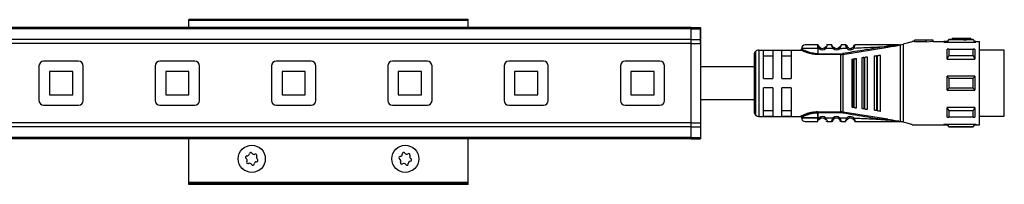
# Model space of a CAD drawing. Header units: millimetres. Extents: x -741 to 2848, y 394 to 730.
# Tile 12 of 15: x 662 to 874, y 695 to 730. Entities that reach past the tile are written whole.
import ezdxf

# ---------------------------------------------------------------- set-up
doc = ezdxf.new("R2010")
doc.units = ezdxf.units.MM

# ---------------------------------------------------------------- blocks, each defined once
blk = doc.blocks.new('Drawing View1')
at = {"color": 7, "linetype": 'Continuous', "lineweight": 25}
for p, q in [((-50, 17.2), (-110, 17.2)), ((-110, 17), (-110, 17.2)), ((-110, 15.5), (-110, 17)), ((-50, 17), (-110, 17)), ((-50, 17), (-50, 17.2)), ((-50, 15.5), (-50, 17)), ((-2, 15.5), (-1198, 15.5)), ((-2, 15.21), (-1198, 15.21)), ((-2, 15.5), (0, 15.5)), ((-2, 15.21), (-2, 15.5)), ((-2, 15.21), (0, 15.21)), ((-2, 12.9), (-2, 15.21)), ((0, 15.5), (0, 15.21)), ((0.01, 15.26), (0, 15.26)), ((0, 15.21), (0, 12.9)), ((0.01, 12.26), (0.01, 15.26)), ((-2, 12.9), (-1198, 12.9)), ((-2, 12.9), (0, 12.9)), ((-2, 12.05), (-2, 12.9)), ((0, 12.9), (0, 12.06)), ((50, 12.8), (46, 12.8)), ((46, 12.8), (46, 12.77)), ((48.5, 12.77), (46, 12.77)), ((46, 12.47), (46, 12.77)), ((50, 12.8), (48.5, 12.69)), ((48.5, 12.77), (48.5, 12.69)), ((50, 12.5), (50, 12.8)), ((53.4, 12.9), (53, 12.5)), ((54.1, 12.9), (53.4, 12.9)), ((58.6, 12.84), (53.4, 12.84)), ((58.1, 13.1), (54.1, 13.1)), ((54.1, 13.1), (54.1, 13.09)), ((56.5, 13.09), (54.1, 13.09)), ((54.1, 12.89), (54.1, 13.09)), ((54.1, 12.89), (56.5, 12.89)), ((56.5, 13.09), (56.5, 13.05)), ((56.5, 12.85), (56.5, 13.05)), ((58.1, 12.9), (58.1, 13.1)), ((58.6, 12.9), (58.1, 12.9)), ((59, 12.5), (58.6, 12.9)), ((58.6, 12.84), (58.6, 12.9)), ((-2, 12.05), (-1198, 12.05)), ((-2, 12.06), (0, 12.06)), ((-2, -5.06), (-2, 12.05)), ((0, 12.26), (0.01, 12.26)), ((0, 12.06), (0, -5.06)), ((12.5, 10.65), (12.5, -3.65)), ((12.5, 10.65), (21.5, 10.65)), ((25.2, 11.72), (25.19, 11.75)), ((25.2, 10.95), (25.2, 9.85)), ((25.52, 10.95), (25.2, 10.95)), ((26.89, 10.96), (26.69, 11.18)), ((28.49, 10.97), (26.89, 10.96)), ((28.19, 11.75), (27.21, 11.75)), ((28.68, 11.18), (28.69, 11.2)), ((29.93, 11), (29.72, 11.21)), ((30.6, 9.71), (40.26, 11.27)), ((31.48, 11.54), (31.49, 11.51)), ((31.65, 11.24), (31.63, 11.23)), ((32.93, 11.52), (32.93, 11.51)), ((42.49, 11.75), (42.64, 11.75)), ((42.95, -4.75), (42.95, 11.75)), ((43, 11.76), (43.52, 11.9)), ((43.52, 11.9), (43.52, -4.9)), ((45.77, 12.5), (45.5, 12.5)), ((45.5, 12.5), (45.5, 12.43)), ((46, 12.5), (45.77, 12.5)), ((46, 12.47), (48.5, 12.47)), ((48.5, 12.38), (48.5, 12.69)), ((50, 12.5), (48.5, 12.38)), ((50, 12.5), (52.29, 12.5)), ((52.29, 12.5), (52.29, 12.35)), ((52.29, 12.35), (59.2, 12.35)), ((53, 12.5), (52.3, 12.5)), ((53, 12.37), (53, 12.5)), ((53, 12.37), (59, 12.37)), ((53.4, 10.85), (58.6, 10.85)), ((59.2, 12.5), (59, 12.5)), ((59, 12.5), (59, 12.37)), ((59, 10.84), (59, 8.71)), ((59.2, 12.5), (59.2, 12.35)), ((59.2, 12.5), (60, 12.5)), ((60, -5.5), (60, 12.5)), ((65.3, 10.63), (60, 10.63)), ((65.3, -3.62), (65.3, 10.63)), ((11.5, 9.65), (11.5, -2.65)), ((11.79, 10.36), (11.79, -3.36)), ((15.5, 10.58), (13.5, 10.58)), ((13.5, 4.5), (13.5, 10.58)), ((13.5, 9.42), (15.5, 9.42)), ((15.5, 10.58), (15.5, 4.5)), ((17.5, 4.5), (17.5, 10.58)), ((19.5, 10.58), (17.5, 10.58)), ((17.5, 9.42), (19.5, 9.42)), ((19.5, 10.58), (19.5, 4.5)), ((30.17, 9.85), (30.17, 9.68)), ((30.17, -2.68), (30.17, 9.68)), ((30.57, 9.88), (30.6, 9.71)), ((30.6, 9.71), (30.6, -2.71)), ((32.5, 8.68), (32.5, -1.68)), ((32.84, 8.73), (33.04, 8.75)), ((32.84, 8.73), (32.84, -1.73)), ((33.5, -1.81), (33.5, 8.81)), ((34.7, 8.97), (34.7, -1.97)), ((35.13, 9.03), (35.33, 9.05)), ((35.13, 9.03), (35.13, -2.03)), ((35.9, -2.13), (35.9, 9.13)), ((37.3, 9.32), (37.3, -2.31)), ((37.81, 9.38), (37.81, -2.38)), ((38.1, 9.42), (38.01, 9.41)), ((38.01, -2.41), (38.01, 9.41)), ((38.7, -2.5), (38.7, 9.5)), ((53, 8.71), (59, 8.71)), ((58.6, 9.38), (53.4, 9.38)), ((-142.25, 7.25), (-142.25, -0.25)), ((-133.75, 8.25), (-141.25, 8.25)), ((-132.75, -0.25), (-132.75, 7.25)), ((-117.25, 7.25), (-117.25, -0.25)), ((-108.75, 8.25), (-116.25, 8.25)), ((-107.75, -0.25), (-107.75, 7.25)), ((-92.25, 7.25), (-92.25, -0.25)), ((-83.75, 8.25), (-91.25, 8.25)), ((-82.75, -0.25), (-82.75, 7.25)), ((-67.25, 7.25), (-67.25, -0.25)), ((-58.75, 8.25), (-66.25, 8.25)), ((-57.75, -0.25), (-57.75, 7.25)), ((-42.25, 7.25), (-42.25, -0.25)), ((-33.75, 8.25), (-41.25, 8.25)), ((-32.75, -0.25), (-32.75, 7.25)), ((-17.25, 7.25), (-17.25, -0.25)), ((-8.75, 8.25), (-16.25, 8.25)), ((-7.75, -0.25), (-7.75, 7.25)), ((-140, 6), (-140, 1)), ((-135, 6), (-140, 6)), ((-135, 1), (-135, 6)), ((-115, 6), (-115, 1)), ((-110, 6), (-115, 6)), ((-110, 1), (-110, 6)), ((-90, 6), (-90, 1)), ((-85, 6), (-90, 6)), ((-85, 1), (-85, 6)), ((-65, 6), (-65, 1)), ((-60, 6), (-65, 6)), ((-60, 1), (-60, 6)), ((-40, 6), (-40, 1)), ((-35, 6), (-40, 6)), ((-35, 1), (-35, 6)), ((-15, 6), (-15, 1)), ((-10, 6), (-15, 6)), ((-10, 1), (-10, 6)), ((13.5, 4.5), (15.5, 4.5)), ((17.5, 4.5), (19.5, 4.5)), ((53, 2), (53, 5)), ((59, 5), (53, 5)), ((53.4, 4.56), (58.6, 4.56)), ((15.5, 2.5), (13.5, 2.5)), ((13.5, -3.58), (13.5, 2.5)), ((15.5, 2.5), (15.5, -3.58)), ((19.5, 2.5), (17.5, 2.5)), ((17.5, -3.58), (17.5, 2.5)), ((19.5, 2.5), (19.5, -3.58)), ((58.6, 2.44), (53.4, 2.44)), ((-140, 1), (-135, 1)), ((-115, 1), (-110, 1)), ((-90, 1), (-85, 1)), ((-65, 1), (-60, 1)), ((-40, 1), (-35, 1)), ((-15, 1), (-10, 1)), ((53, 2), (59, 2)), ((-141.25, -1.25), (-133.75, -1.25)), ((-116.25, -1.25), (-108.75, -1.25)), ((-91.25, -1.25), (-83.75, -1.25)), ((-66.25, -1.25), (-58.75, -1.25)), ((-41.25, -1.25), (-33.75, -1.25)), ((-16.25, -1.25), (-8.75, -1.25)), ((33.04, -1.75), (32.84, -1.73)), ((35.33, -2.05), (35.13, -2.03)), ((59, -1.71), (53, -1.71)), ((59, -1.71), (59, -3.84)), ((12.5, -3.65), (21.5, -3.65)), ((15.5, -2.42), (13.5, -2.42)), ((13.5, -3.58), (15.5, -3.58)), ((19.5, -2.42), (17.5, -2.42)), ((17.5, -3.58), (19.5, -3.58)), ((25.2, -2.68), (30.17, -2.68)), ((25.2, -2.85), (25.2, -3.95)), ((30.17, -2.85), (25.2, -2.85)), ((25.2, -3.95), (25.2, -2.85)), ((25.2, -3.95), (25.52, -3.95)), ((25.52, -3.95), (25.71, -4.18)), ((26.89, -3.96), (28.49, -3.97)), ((28.49, -3.97), (28.69, -4.2)), ((29.74, -4.2), (29.72, -4.21)), ((30.17, -2.85), (30.17, -2.68)), ((30.57, -2.88), (30.6, -2.71)), ((40.26, -4.27), (30.6, -2.71)), ((31.43, -4.04), (31.65, -4.24)), ((38.01, -2.41), (37.81, -2.38)), ((38.01, -2.41), (38.1, -2.42)), ((53.4, -2.38), (58.6, -2.38)), ((58.6, -3.85), (53.4, -3.85)), ((60, -3.62), (65.3, -3.62)), ((-2, -5.06), (-1198, -5.06)), ((-2, -5.9), (-1198, -5.9)), ((-2, -5.06), (0, -5.06)), ((-2, -5.9), (-2, -5.06)), ((-2, -5.9), (0, -5.9)), ((-2, -8.21), (-2, -5.9)), ((0, -5.06), (0, -5.9)), ((0, -5.9), (0, -8.21)), ((25.19, -4.75), (25.2, -4.72)), ((25.2, -4.73), (25.19, -4.75)), ((25.2, -4.72), (25.2, -4.73)), ((27.21, -4.75), (28.19, -4.75)), ((32.8, -4.26), (32.78, -4.28)), ((42.72, -4.75), (42.49, -4.75)), ((42.72, -4.75), (42.95, -4.75)), ((45.5, -5.43), (45.5, -5.5)), ((45.5, -5.5), (45.77, -5.5)), ((45.77, -5.5), (52.29, -5.5)), ((52.29, -5.35), (59.2, -5.35)), ((52.29, -5.35), (52.29, -5.5)), ((52.29, -5.5), (53, -5.5)), ((59, -5.37), (53, -5.37)), ((53, -5.5), (53.4, -5.9)), ((53.4, -5.84), (58.6, -5.84)), ((53.4, -5.84), (53.4, -5.9)), ((53.4, -5.9), (58.6, -5.9)), ((58.6, -5.9), (59, -5.5)), ((59, -5.37), (59, -5.5)), ((59, -5.5), (59.2, -5.5)), ((59.2, -5.35), (59.2, -5.5)), ((59.2, -5.5), (60, -5.5)), ((-2, -8.21), (-1198, -8.21)), ((-2, -8.21), (0, -8.21)), ((-2, -8.5), (-2, -8.21)), ((0, -8.21), (0, -8.5)), ((-2, -8.5), (-1198, -8.5)), ((-110, -17.9), (-110, -8.5)), ((-50, -17.9), (-50, -8.5)), ((-2, -8.5), (0, -8.5)), ((-50, -17.9), (-110, -17.9)), ((-110, -18.1), (-110, -17.9)), ((-50, -18.1), (-110, -18.1)), ((-110, -18.3), (-110, -18.1)), ((-50, -18.3), (-110, -18.3)), ((-50, -18.1), (-50, -17.9)), ((-50, -18.3), (-50, -18.1))]:
    blk.add_line(p, q, dxfattribs=at)
at = {"color": 7, "linetype": 'Continuous', "lineweight": 25, "flags": 128}
for points in [[(25.2, 10.95), (24, 10.95), (22.95, 10.95), (22.17, 10.95), (21.75, 10.95), (21.7, 10.95)], [(53, 8.71), (53, 9.02), (53, 9.31), (53, 9.59), (53, 9.86), (53, 10.12), (53, 10.37), (53, 10.61), (53, 10.84)], [(53.4, 10.85), (53.4, 10.69), (53.4, 10.52), (53.4, 10.34), (53.4, 10.16), (53.4, 9.97), (53.4, 9.78), (53.4, 9.58), (53.4, 9.38)], [(58.6, 9.38), (58.6, 9.58), (58.6, 9.78), (58.6, 9.97), (58.6, 10.16), (58.6, 10.34), (58.6, 10.52), (58.6, 10.69), (58.6, 10.85)], [(25.2, 9.85), (27.98, 9.85), (30.17, 9.85)], [(30.17, 9.68), (27.39, 9.68), (25.2, 9.68)], [(33.04, -1.75), (33.04, -0.58), (33.04, 0.71), (33.04, 2.08), (33.04, 3.5), (33.04, 4.92), (33.04, 6.29), (33.04, 7.58), (33.04, 8.75)], [(35.33, -2.05), (35.33, -0.82), (35.33, 0.54), (35.33, 2), (35.33, 3.5), (35.33, 5), (35.33, 6.46), (35.33, 7.82), (35.33, 9.05)], [(37.81, 9.38), (37.93, 9.4), (38.01, 9.41)], [(53.4, 4.56), (53.4, 4.29), (53.4, 4.03), (53.4, 3.76), (53.4, 3.5), (53.4, 3.24), (53.4, 2.97), (53.4, 2.71), (53.4, 2.44)], [(58.6, 2.44), (58.6, 2.71), (58.6, 2.97), (58.6, 3.24), (58.6, 3.5), (58.6, 3.76), (58.6, 4.03), (58.6, 4.29), (58.6, 4.56)], [(59, 5), (59, 4.63), (59, 4.25), (59, 3.88), (59, 3.5), (59, 3.12), (59, 2.75), (59, 2.37), (59, 2)], [(53, -3.84), (53, -3.61), (53, -3.37), (53, -3.12), (53, -2.86), (53, -2.59), (53, -2.31), (53, -2.02), (53, -1.71)], [(25.2, -3.95), (24, -3.95), (22.95, -3.95), (22.17, -3.95), (21.75, -3.95), (21.7, -3.95)], [(21.7, -3.95), (21.75, -3.95), (22.17, -3.95), (22.95, -3.95), (24, -3.95), (25.2, -3.95)], [(53.4, -2.38), (53.4, -2.58), (53.4, -2.78), (53.4, -2.97), (53.4, -3.16), (53.4, -3.34), (53.4, -3.52), (53.4, -3.69), (53.4, -3.85)], [(58.6, -3.85), (58.6, -3.69), (58.6, -3.52), (58.6, -3.34), (58.6, -3.16), (58.6, -2.97), (58.6, -2.78), (58.6, -2.58), (58.6, -2.38)], [(53, -5.5), (53, -5.49), (53, -5.47), (53, -5.43), (53, -5.37)], [(58.6, -5.9), (58.6, -5.9), (58.6, -5.89), (58.6, -5.87), (58.6, -5.84)]]:
    blk.add_lwpolyline(points, dxfattribs=at)
at = {"color": 7, "linetype": 'Continuous', "lineweight": 25}
for centre in [(-96.5, -12.8), (-63.5, -12.8)]:
    blk.add_circle(centre, 2.91, dxfattribs=at)
for centre, radius, start, end in [((196.5, 12.89), 143.1, 179.9966, 180.0205), ((12.5, 9.65), 1, 90, 135), ((22.5, 10.95), 0.8, 89.9996, 179.9996), ((26.2, 11.75), 1.05, 229.6056, 310.9276), ((26.2, 11.75), 0.75, 229.5943, 310.9271), ((29.2, 11.75), 1.05, 227.6547, 314.3613), ((29.2, 11.75), 0.75, 227.6552, 314.363), ((32.2, 11.75), 1.05, 222.8628, 320.6918), ((32.2, 11.75), 0.75, 222.8664, 320.7053), ((12.5, 9.65), 1, 135, 180), ((30.17, 12.28), 2.43, 270.0069, 279.4584), ((-141.25, 7.25), 1, 90, 180), ((-133.75, 7.25), 1, 0, 90), ((-116.25, 7.25), 1, 90, 180), ((-108.75, 7.25), 1, 0, 90), ((-91.25, 7.25), 1, 90, 180), ((-83.75, 7.25), 1, 0, 90), ((-66.25, 7.25), 1, 90, 180), ((-58.75, 7.25), 1, 0, 90), ((-41.25, 7.25), 1, 90, 180), ((-33.75, 7.25), 1, 0, 90), ((-16.25, 7.25), 1, 90, 180), ((-8.75, 7.25), 1, 0, 90), ((-141.25, -0.25), 1, 180, 270), ((-133.75, -0.25), 1, 270, 0), ((-116.25, -0.25), 1, 180, 270), ((-108.75, -0.25), 1, 270, 0), ((-91.25, -0.25), 1, 180, 270), ((-83.75, -0.25), 1, 270, 0), ((-66.25, -0.25), 1, 180, 270), ((-58.75, -0.25), 1, 270, 0), ((-41.25, -0.25), 1, 180, 270), ((-33.75, -0.25), 1, 270, 0), ((-16.25, -0.25), 1, 180, 270), ((-8.75, -0.25), 1, 270, 0), ((12.5, -2.65), 1, 180, 225), ((12.5, -2.65), 1, 225, 270), ((22.5, -3.95), 0.8, 180.0004, 270.0004), ((26.2, -4.75), 1.05, 49.0728, 130.4057), ((26.2, -4.75), 0.75, 49.073, 130.406), ((29.2, -4.75), 1.05, 45.6394, 132.3452), ((29.2, -4.75), 0.75, 45.6377, 132.3451), ((30.17, -5.28), 2.43, 80.5507, 89.9914), ((32.2, -4.75), 1.05, 39.3085, 137.1337), ((32.2, -4.75), 0.75, 39.2951, 137.1337), ((-97.55, -12.46), 0.295, 87.1641, 236.5385), ((-97.51, -11.67), 0.49, 267.1641, 356.5385), ((-96.73, -11.72), 0.295, 27.1641, 176.5385), ((-96.03, -11.36), 0.49, 207.1641, 296.5385), ((-95.68, -12.06), 0.295, 327.1641, 116.5385), ((-95.02, -12.49), 0.49, 147.1641, 236.5385), ((-64.58, -12.58), 0.295, 93.9474, 243.3218), ((-64.64, -11.8), 0.49, 273.9474, 3.3218), ((-63.85, -11.75), 0.295, 33.9474, 183.3218), ((-63.2, -11.31), 0.49, 213.9474, 303.3218), ((-62.77, -11.97), 0.295, 333.9474, 123.3218), ((-62.06, -12.32), 0.49, 153.9474, 243.3218), ((-97.98, -13.11), 0.49, 327.1641, 56.5385), ((-97.32, -13.54), 0.295, 147.1641, 296.5385), ((-96.97, -14.24), 0.49, 27.1641, 116.5385), ((-96.27, -13.88), 0.295, 207.1641, 356.5385), ((-95.49, -13.93), 0.49, 87.1641, 176.5385), ((-95.45, -13.14), 0.295, 267.1641, 56.5385), ((-64.94, -13.28), 0.49, 333.9474, 63.3218), ((-64.23, -13.63), 0.295, 153.9474, 303.3218), ((-63.8, -14.29), 0.49, 33.9474, 123.3218), ((-63.15, -13.85), 0.295, 213.9474, 3.3218), ((-62.36, -13.8), 0.49, 93.9474, 183.3218), ((-62.42, -13.02), 0.295, 273.9474, 63.3218)]:
    blk.add_arc(centre, radius, start, end, dxfattribs=at)
for points, knots in [([(53, 12.37), (53.07, 12.46), (53.2, 12.62), (53.34, 12.77), (53.4, 12.84)], [0, 0, 0, 0, 0.553792, 1, 1, 1, 1]), ([(56.5, 13.05), (56.8, 13.06), (57.33, 13.09), (57.87, 13.1), (58.1, 13.1)], [0, 0, 0, 0, 0.5599883, 1, 1, 1, 1]), ([(56.5, 12.85), (56.8, 12.86), (57.33, 12.89), (57.87, 12.9), (58.1, 12.9)], [0, 0, 0, 0, 0.5599877, 1, 1, 1, 1]), ([(58.6, 12.84), (58.68, 12.75), (58.81, 12.6), (58.94, 12.44), (59, 12.37)], [0, 0, 0, 0, 0.566189, 1, 1, 1, 1]), ([(21.7, 10.85), (21.7, 10.83), (21.69, 10.79), (21.67, 10.74), (21.64, 10.71), (21.61, 10.68), (21.56, 10.65), (21.52, 10.65), (21.49, 10.65)], [0, 0, 0, 0, 0.239884, 0.369299, 0.501423, 0.633336, 0.76215, 1, 1, 1, 1]), ([(24.22, 9.76), (24.13, 9.77), (23.78, 9.82), (23.23, 9.96), (22.61, 10.16), (22.11, 10.37), (21.76, 10.53), (21.53, 10.63), (21.51, 10.64), (21.5, 10.65)], [0, 0, 0, 0, 0.061712, 0.224517, 0.390466, 0.551912, 0.714132, 0.865423, 1, 1, 1, 1]), ([(25.2, 9.85), (24.98, 9.86), (24.51, 9.88), (23.77, 10.01), (23.17, 10.2), (22.5, 10.45), (22.02, 10.68), (21.74, 10.83), (21.71, 10.84), (21.7, 10.85)], [0, 0, 0, 0, 0.119652, 0.249058, 0.420348, 0.499129, 0.748943, 0.878056, 1, 1, 1, 1]), ([(25.19, 11.75), (24.84, 11.75), (24.13, 11.75), (23.24, 11.75), (22.62, 11.75), (22.54, 11.75), (22.5, 11.75)], [0, 0, 0, 0, 0.249999, 0.499999, 0.749999, 1, 1, 1, 1]), ([(25.19, 11.75), (25.23, 11.75), (25.28, 11.74), (25.33, 11.72), (25.34, 11.71)], [0, 0, 0, 0, 0.606991, 1, 1, 1, 1]), ([(25.2, 11.72), (25.21, 11.69), (25.22, 11.62), (25.27, 11.43), (25.36, 11.19), (25.47, 11.03), (25.52, 10.95)], [0, 0, 0, 0, 0.2399615, 0.482804, 0.7352651, 1, 1, 1, 1]), ([(25.52, 10.95), (25.55, 10.98), (25.6, 11.04), (25.66, 11.12), (25.71, 11.17), (25.71, 11.18), (25.71, 11.18)], [0, 0, 0, 0, 0.25, 0.5, 0.75, 1, 1, 1, 1]), ([(25.71, 11.18), (25.7, 11.2), (25.66, 11.23), (25.61, 11.28), (25.57, 11.34), (25.54, 11.39), (25.53, 11.41), (25.53, 11.41)], [0, 0, 0, 0, 0.21472, 0.437653, 0.684916, 0.935195, 1, 1, 1, 1]), ([(26.87, 11.41), (26.87, 11.41), (26.86, 11.39), (26.83, 11.35), (26.8, 11.29), (26.75, 11.24), (26.71, 11.2), (26.69, 11.18)], [0, 0, 0, 0, 0.052646, 0.297014, 0.530096, 0.761235, 1, 1, 1, 1]), ([(27.21, 11.75), (27.21, 11.74), (27.2, 11.74), (27.19, 11.67), (27.16, 11.58), (27.12, 11.43), (27.04, 11.21), (26.94, 11.04), (26.89, 10.96)], [0, 0, 0, 0, 0.145861, 0.284683, 0.416939, 0.543177, 0.7791, 1, 1, 1, 1]), ([(27.21, 11.75), (27.17, 11.75), (27.12, 11.74), (27.08, 11.72), (27.06, 11.71)], [0, 0, 0, 0, 0.608621, 1, 1, 1, 1]), ([(28.24, 11.53), (28.23, 11.59), (28.21, 11.68), (28.19, 11.74), (28.19, 11.75), (28.19, 11.75)], [0, 0, 0, 0, 0.451321, 0.721662, 1, 1, 1, 1]), ([(28.19, 11.75), (28.19, 11.75), (28.19, 11.74), (28.21, 11.68), (28.23, 11.61), (28.24, 11.55), (28.25, 11.53)], [0, 0, 0, 0, 0.2994, 0.587029, 0.863883, 1, 1, 1, 1]), ([(28.68, 11.18), (28.64, 11.21), (28.56, 11.25), (28.45, 11.33), (28.37, 11.41), (28.3, 11.48), (28.26, 11.52), (28.24, 11.54)], [0, 0, 0, 0, 0.300878, 0.470039, 0.652797, 0.847683, 1, 1, 1, 1]), ([(28.49, 10.97), (28.44, 11.07), (28.36, 11.21), (28.29, 11.39), (28.25, 11.49), (28.24, 11.53), (28.24, 11.53)], [0, 0, 0, 0, 0.46842, 0.704336, 0.943532, 1, 1, 1, 1]), ([(28.68, 11.18), (28.64, 11.21), (28.56, 11.25), (28.45, 11.33), (28.37, 11.41), (28.3, 11.48), (28.26, 11.52), (28.25, 11.53)], [0, 0, 0, 0, 0.304954, 0.476426, 0.661712, 0.859327, 1, 1, 1, 1]), ([(28.49, 10.97), (28.52, 11), (28.57, 11.06), (28.64, 11.13), (28.67, 11.17), (28.68, 11.18), (28.68, 11.18)], [0, 0, 0, 0, 0.330327, 0.660655, 0.990982, 1, 1, 1, 1]), ([(30.16, 11.55), (30.14, 11.53), (30.1, 11.49), (30.03, 11.42), (29.95, 11.35), (29.85, 11.27), (29.78, 11.22), (29.74, 11.2)], [0, 0, 0, 0, 0.151422, 0.346555, 0.529528, 0.69879, 1, 1, 1, 1]), ([(30.16, 11.54), (30.16, 11.54), (30.15, 11.5), (30.12, 11.4), (30.06, 11.23), (29.98, 11.09), (29.93, 11)], [0, 0, 0, 0, 0.051028, 0.29324, 0.5333, 1, 1, 1, 1]), ([(29.93, 11), (30.21, 11.01), (30.71, 11.02), (31.21, 11.03), (31.43, 11.04)], [0, 0, 0, 0, 0.560006, 1, 1, 1, 1]), ([(30.21, 11.75), (30.2, 11.75), (30.2, 11.74), (30.19, 11.68), (30.17, 11.59), (30.16, 11.54)], [0, 0, 0, 0, 0.285763, 0.563157, 1, 1, 1, 1]), ([(31.19, 11.75), (31.01, 11.75), (30.68, 11.75), (30.35, 11.75), (30.21, 11.75)], [0, 0, 0, 0, 0.559996, 1, 1, 1, 1]), ([(40.23, 11.45), (38.43, 11.16), (35.2, 10.65), (31.98, 10.12), (30.57, 9.88)], [0, 0, 0, 0, 0.560137, 1, 1, 1, 1]), ([(31.43, 11.04), (31.39, 11.12), (31.32, 11.25), (31.27, 11.42), (31.23, 11.57), (31.21, 11.68), (31.19, 11.74), (31.19, 11.75), (31.19, 11.75)], [0, 0, 0, 0, 0.247334, 0.375347, 0.504126, 0.744161, 0.871848, 1, 1, 1, 1]), ([(31.34, 11.67), (31.33, 11.67), (31.29, 11.69), (31.24, 11.69), (31.21, 11.69), (31.2, 11.69)], [0, 0, 0, 0, 0.424052, 0.839119, 1, 1, 1, 1]), ([(31.43, 11.63), (31.42, 11.65), (31.39, 11.68), (31.34, 11.67), (31.3, 11.63), (31.28, 11.57), (31.27, 11.54)], [0, 0, 0, 0, 0.22392, 0.467886, 0.727976, 1, 1, 1, 1]), ([(31.43, 11.63), (31.43, 11.63), (31.46, 11.6), (31.47, 11.57), (31.48, 11.54)], [0, 0, 0, 0, 0.156082, 1, 1, 1, 1]), ([(31.63, 11.23), (31.63, 11.22), (31.63, 11.22), (31.59, 11.18), (31.52, 11.12), (31.46, 11.06), (31.43, 11.04)], [0, 0, 0, 0, 0.0159863, 0.3439909, 0.6719954, 1, 1, 1, 1]), ([(31.46, 11.36), (31.46, 11.39), (31.45, 11.45), (31.47, 11.51), (31.47, 11.51), (31.48, 11.52)], [0, 0, 0, 0, 0.372925, 0.726855, 1, 1, 1, 1]), ([(31.64, 11.22), (31.62, 11.24), (31.58, 11.29), (31.53, 11.36), (31.49, 11.44), (31.47, 11.48), (31.47, 11.5)], [0, 0, 0, 0, 0.2376446, 0.4819358, 0.7355947, 1, 1, 1, 1]), ([(32.92, 11.54), (32.92, 11.53), (32.91, 11.52), (32.89, 11.45), (32.84, 11.36), (32.8, 11.3), (32.78, 11.28)], [0, 0, 0, 0, 0.306116, 0.590246, 0.796606, 1, 1, 1, 1]), ([(33.01, 11.08), (32.98, 11.11), (32.92, 11.16), (32.84, 11.22), (32.79, 11.27), (32.78, 11.27), (32.78, 11.28)], [0, 0, 0, 0, 0.25, 0.5, 0.75, 1, 1, 1, 1]), ([(32.94, 11.52), (32.93, 11.5), (32.92, 11.46), (32.88, 11.39), (32.84, 11.32), (32.81, 11.28), (32.79, 11.26)], [0, 0, 0, 0, 0.264087, 0.517648, 0.762071, 1, 1, 1, 1]), ([(32.92, 11.54), (32.93, 11.57), (32.94, 11.6), (32.97, 11.63), (32.97, 11.64)], [0, 0, 0, 0, 0.835339, 1, 1, 1, 1]), ([(32.93, 11.52), (32.93, 11.52), (32.94, 11.52), (32.95, 11.47), (32.95, 11.41), (32.96, 11.38)], [0, 0, 0, 0, 0.220453, 0.599391, 1, 1, 1, 1]), ([(33.14, 11.55), (33.13, 11.58), (33.1, 11.64), (33.06, 11.68), (33.01, 11.68), (32.98, 11.65), (32.97, 11.64)], [0, 0, 0, 0, 0.273158, 0.534082, 0.777822, 1, 1, 1, 1]), ([(33.01, 11.08), (33.05, 11.17), (33.1, 11.3), (33.14, 11.45), (33.17, 11.57), (33.19, 11.67), (33.2, 11.74), (33.2, 11.75), (33.21, 11.75)], [0, 0, 0, 0, 0.2548084, 0.3825468, 0.5087663, 0.6919106, 0.8306334, 1, 1, 1, 1]), ([(33.01, 11.08), (34.36, 11.14), (36.77, 11.23), (39.18, 11.38), (40.23, 11.45)], [0, 0, 0, 0, 0.560034, 1, 1, 1, 1]), ([(33.19, 11.7), (33.19, 11.7), (33.16, 11.7), (33.11, 11.69), (33.08, 11.68), (33.06, 11.67)], [0, 0, 0, 0, 0.143976, 0.567382, 1, 1, 1, 1]), ([(42.49, 11.75), (40.76, 11.75), (37.67, 11.75), (34.57, 11.75), (33.21, 11.75)], [0, 0, 0, 0, 0.559906, 1, 1, 1, 1]), ([(42.66, 11.73), (42.26, 11.69), (41.45, 11.6), (40.64, 11.5), (40.23, 11.45)], [0, 0, 0, 0, 0.49694, 1, 1, 1, 1]), ([(40.23, 11.45), (40.23, 11.45), (40.24, 11.44), (40.24, 11.41), (40.24, 11.37), (40.25, 11.33), (40.26, 11.3), (40.26, 11.28), (40.26, 11.27)], [0, 0, 0, 0, 0.0497551, 0.1334564, 0.4084675, 0.5323895, 0.7710046, 1, 1, 1, 1]), ([(40.26, 11.27), (40.75, 11.35), (41.48, 11.47), (42.24, 11.61), (42.56, 11.68), (42.66, 11.7), (42.71, 11.73), (42.72, 11.74), (42.72, 11.74), (42.72, 11.75), (42.72, 11.75), (42.72, 11.75)], [0, 0, 0, 0, 0.5806363, 0.8658055, 0.9061991, 0.9694413, 0.9816748, 0.9866619, 0.9911675, 0.9954991, 1, 1, 1, 1]), ([(42.7, 11.74), (42.7, 11.74), (42.7, 11.74), (42.69, 11.74), (42.67, 11.75), (42.65, 11.75), (42.64, 11.75)], [0, 0, 0, 0, 0.068493, 0.149045, 0.357724, 1, 1, 1, 1]), ([(42.72, 11.75), (42.71, 11.75), (42.7, 11.75), (42.67, 11.75), (42.65, 11.75), (42.64, 11.75), (42.64, 11.75), (42.64, 11.75), (42.64, 11.75), (42.64, 11.75), (42.64, 11.75)], [0, 0, 0, 0, 0.219058, 0.584738, 0.867155, 0.887733, 0.906757, 0.926, 0.947181, 1, 1, 1, 1]), ([(42.66, 11.73), (42.67, 11.73), (42.68, 11.73), (42.69, 11.74), (42.7, 11.74), (42.7, 11.74), (42.7, 11.74), (42.7, 11.74), (42.7, 11.74), (42.7, 11.74)], [0, 0, 0, 0, 0.571754, 0.690168, 0.803366, 0.861897, 0.911571, 0.955977, 1, 1, 1, 1]), ([(42.72, 11.75), (42.76, 11.75), (42.83, 11.75), (42.9, 11.75), (42.93, 11.75)], [0, 0, 0, 0, 0.559552, 1, 1, 1, 1]), ([(42.95, 11.75), (42.95, 11.75), (42.94, 11.75), (42.93, 11.75), (42.93, 11.75)], [0, 0, 0, 0, 0.555721, 1, 1, 1, 1]), ([(42.95, 11.75), (42.96, 11.75), (42.98, 11.75), (42.99, 11.76), (43, 11.76)], [0, 0, 0, 0, 0.500602, 1, 1, 1, 1]), ([(45.5, 12.43), (45.24, 12.36), (44.72, 12.21), (43.92, 12), (43.52, 11.9)], [0, 0, 0, 0, 0.496428, 1, 1, 1, 1]), ([(53.4, 10.85), (53.32, 10.85), (53.19, 10.84), (53.06, 10.84), (53, 10.84)], [0, 0, 0, 0, 0.566189, 1, 1, 1, 1]), ([(59, 10.84), (58.93, 10.84), (58.8, 10.84), (58.66, 10.85), (58.6, 10.85)], [0, 0, 0, 0, 0.553792, 1, 1, 1, 1]), ([(25.2, 9.68), (25, 9.68), (24.67, 9.68), (24.35, 9.74), (24.22, 9.76)], [0, 0, 0, 0, 0.586821, 1, 1, 1, 1]), ([(30.17, 9.68), (30.21, 9.68), (30.28, 9.68), (30.35, 9.68), (30.38, 9.69)], [0, 0, 0, 0, 0.559726, 1, 1, 1, 1]), ([(30.6, 9.71), (30.56, 9.71), (30.49, 9.7), (30.41, 9.69), (30.38, 9.69)], [0, 0, 0, 0, 0.5599328, 1, 1, 1, 1]), ([(32.5, 8.68), (32.51, 8.68), (32.52, 8.68), (32.6, 8.69), (32.7, 8.71), (32.78, 8.72), (32.82, 8.72), (32.84, 8.73)], [0, 0, 0, 0, 0.3239212, 0.5873998, 0.803788, 0.9012293, 1, 1, 1, 1]), ([(33.1, 8.76), (33.09, 8.76), (33.07, 8.76), (33.05, 8.75), (33.04, 8.75)], [0, 0, 0, 0, 0.559946, 1, 1, 1, 1]), ([(33.1, 8.76), (33.15, 8.77), (33.25, 8.78), (33.38, 8.8), (33.48, 8.81), (33.49, 8.81), (33.5, 8.81)], [0, 0, 0, 0, 0.1849, 0.408712, 0.685985, 1, 1, 1, 1]), ([(35.13, 9.03), (35.1, 9.02), (35.05, 9.02), (34.95, 9), (34.83, 8.99), (34.72, 8.97), (34.71, 8.97), (34.7, 8.97)], [0, 0, 0, 0, 0.0973422, 0.1964691, 0.4058392, 0.6696995, 1, 1, 1, 1]), ([(35.4, 9.06), (35.39, 9.06), (35.36, 9.06), (35.34, 9.06), (35.33, 9.05)], [0, 0, 0, 0, 0.559949, 1, 1, 1, 1]), ([(35.9, 9.13), (35.89, 9.13), (35.88, 9.13), (35.76, 9.11), (35.62, 9.09), (35.49, 9.08), (35.43, 9.07), (35.4, 9.06)], [0, 0, 0, 0, 0.30579, 0.570569, 0.801387, 0.904132, 1, 1, 1, 1]), ([(37.81, 9.38), (37.78, 9.38), (37.72, 9.37), (37.6, 9.35), (37.45, 9.34), (37.32, 9.32), (37.31, 9.32), (37.3, 9.32)], [0, 0, 0, 0, 0.095969, 0.193666, 0.400239, 0.664134, 1, 1, 1, 1]), ([(38.7, 9.5), (38.69, 9.5), (38.67, 9.5), (38.52, 9.48), (38.35, 9.45), (38.21, 9.43), (38.13, 9.43), (38.1, 9.42)], [0, 0, 0, 0, 0.325938, 0.603471, 0.815327, 0.910521, 1, 1, 1, 1]), ([(53, 8.71), (53.07, 8.84), (53.2, 9.06), (53.34, 9.28), (53.4, 9.38)], [0, 0, 0, 0, 0.553742, 1, 1, 1, 1]), ([(58.6, 9.38), (58.68, 9.25), (58.81, 9.03), (58.94, 8.81), (59, 8.71)], [0, 0, 0, 0, 0.566235, 1, 1, 1, 1]), ([(11.5, 7), (10.02, 7), (6.84, 7), (3.01, 7), (0.66, 7), (0, 7)], [0, 0, 0, 0, 0.3853679, 0.8290944, 1, 1, 1, 1]), ([(53.4, 4.56), (53.32, 4.64), (53.19, 4.79), (53.06, 4.94), (53, 5)], [0, 0, 0, 0, 0.566189, 1, 1, 1, 1]), ([(59, 5), (58.93, 4.92), (58.8, 4.77), (58.66, 4.62), (58.6, 4.56)], [0, 0, 0, 0, 0.553792, 1, 1, 1, 1]), ([(53, 2), (53.07, 2.08), (53.2, 2.23), (53.34, 2.38), (53.4, 2.44)], [0, 0, 0, 0, 0.5537924, 1, 1, 1, 1]), ([(58.6, 2.44), (58.68, 2.36), (58.81, 2.21), (58.94, 2.06), (59, 2)], [0, 0, 0, 0, 0.566189, 1, 1, 1, 1]), ([(0, 0), (1.84, 0), (5.68, 0), (9.51, 0), (11.5, 0)], [0, 0, 0, 0, 0.481231, 1, 1, 1, 1]), ([(32.84, -1.73), (32.82, -1.72), (32.78, -1.72), (32.7, -1.71), (32.6, -1.69), (32.52, -1.68), (32.51, -1.68), (32.5, -1.68)], [0, 0, 0, 0, 0.096571, 0.197429, 0.41274, 0.676188, 1, 1, 1, 1]), ([(33.04, -1.75), (33.05, -1.75), (33.07, -1.76), (33.09, -1.76), (33.1, -1.76)], [0, 0, 0, 0, 0.5535053, 1, 1, 1, 1]), ([(33.1, -1.76), (33.12, -1.76), (33.17, -1.77), (33.26, -1.78), (33.38, -1.8), (33.48, -1.81), (33.49, -1.81), (33.5, -1.81)], [0, 0, 0, 0, 0.092113, 0.190371, 0.409273, 0.68628, 1, 1, 1, 1]), ([(35.13, -2.03), (35.1, -2.02), (35.05, -2.02), (34.95, -2), (34.83, -1.99), (34.72, -1.97), (34.71, -1.97), (34.7, -1.97)], [0, 0, 0, 0, 0.095358, 0.192264, 0.405805, 0.669689, 1, 1, 1, 1]), ([(35.33, -2.05), (35.34, -2.06), (35.37, -2.06), (35.39, -2.06), (35.4, -2.06)], [0, 0, 0, 0, 0.553052, 1, 1, 1, 1]), ([(35.4, -2.06), (35.43, -2.07), (35.49, -2.08), (35.61, -2.09), (35.75, -2.11), (35.87, -2.13), (35.89, -2.13), (35.9, -2.13)], [0, 0, 0, 0, 0.090894, 0.187707, 0.403221, 0.680517, 1, 1, 1, 1]), ([(53.4, -2.38), (53.32, -2.25), (53.19, -2.03), (53.06, -1.81), (53, -1.71)], [0, 0, 0, 0, 0.566235, 1, 1, 1, 1]), ([(59, -1.71), (58.93, -1.84), (58.8, -2.06), (58.66, -2.28), (58.6, -2.38)], [0, 0, 0, 0, 0.553742, 1, 1, 1, 1]), ([(21.49, -3.65), (21.52, -3.65), (21.56, -3.65), (21.61, -3.68), (21.64, -3.71), (21.67, -3.74), (21.69, -3.79), (21.7, -3.83), (21.7, -3.85)], [0, 0, 0, 0, 0.237753, 0.366554, 0.498476, 0.630623, 0.760069, 1, 1, 1, 1]), ([(25.2, -2.68), (24.79, -2.7), (24.09, -2.74), (23.04, -3.01), (22.19, -3.32), (21.61, -3.6), (21.53, -3.63), (21.5, -3.65)], [0, 0, 0, 0, 0.208658, 0.361333, 0.608024, 0.810846, 1, 1, 1, 1]), ([(24.27, -2.94), (24.13, -2.96), (23.68, -3.03), (23.17, -3.2), (22.5, -3.45), (22.01, -3.69), (21.76, -3.82), (21.68, -3.86), (21.7, -3.85), (21.7, -3.85)], [0, 0, 0, 0, 0.095567, 0.301836, 0.396745, 0.697612, 0.853097, 0.999987, 1, 1, 1, 1]), ([(21.7, -3.85), (21.71, -3.84), (21.74, -3.83), (22.02, -3.68), (22.5, -3.45), (23, -3.26), (23.37, -3.14), (23.76, -3.01), (24.13, -2.96), (24.27, -2.94)], [0, 0, 0, 0, 0.146821, 0.302261, 0.603029, 0.697877, 0.754032, 0.904463, 1, 1, 1, 1]), ([(24.27, -2.94), (24.36, -2.92), (24.65, -2.86), (24.97, -2.86), (25.2, -2.85)], [0, 0, 0, 0, 0.294986, 1, 1, 1, 1]), ([(25.2, -4.72), (25.2, -4.69), (25.2, -4.63), (25.2, -4.44), (25.2, -4.21), (25.2, -4.04), (25.2, -3.95)], [0, 0, 0, 0, 0.25, 0.5, 0.75, 1, 1, 1, 1]), ([(25.25, -4.52), (25.26, -4.49), (25.28, -4.4), (25.37, -4.19), (25.47, -4.03), (25.52, -3.95)], [0, 0, 0, 0, 0.194015, 0.577884, 1, 1, 1, 1]), ([(25.25, -4.52), (25.27, -4.51), (25.31, -4.46), (25.38, -4.39), (25.46, -4.32), (25.57, -4.23), (25.65, -4.19), (25.7, -4.16)], [0, 0, 0, 0, 0.139128, 0.337412, 0.523046, 0.694646, 1, 1, 1, 1]), ([(26.69, -4.18), (26.71, -4.2), (26.74, -4.23), (26.79, -4.29), (26.83, -4.35), (26.86, -4.39), (26.87, -4.41), (26.87, -4.41)], [0, 0, 0, 0, 0.214698, 0.437537, 0.685118, 0.935394, 1, 1, 1, 1]), ([(26.89, -3.96), (26.94, -4.04), (27.04, -4.22), (27.12, -4.44), (27.17, -4.58), (27.19, -4.67), (27.2, -4.74), (27.21, -4.74), (27.21, -4.75)], [0, 0, 0, 0, 0.2260868, 0.4636396, 0.5893816, 0.7203085, 0.8570091, 1, 1, 1, 1]), ([(28.19, -4.75), (28.19, -4.75), (28.19, -4.74), (28.21, -4.68), (28.23, -4.59), (28.27, -4.45), (28.35, -4.23), (28.45, -4.06), (28.49, -3.97)], [0, 0, 0, 0, 0.140245, 0.275117, 0.40509, 0.530691, 0.770081, 1, 1, 1, 1]), ([(28.25, -4.53), (28.26, -4.52), (28.3, -4.48), (28.37, -4.41), (28.45, -4.33), (28.56, -4.25), (28.64, -4.21), (28.68, -4.18)], [0, 0, 0, 0, 0.1405705, 0.3379897, 0.523319, 0.6948191, 1, 1, 1, 1]), ([(28.47, -4.48), (28.48, -4.46), (28.5, -4.41), (28.55, -4.33), (28.61, -4.25), (28.66, -4.2), (28.68, -4.18)], [0, 0, 0, 0, 0.264475, 0.518082, 0.762194, 1, 1, 1, 1]), ([(29.93, -4), (29.91, -4.03), (29.85, -4.08), (29.78, -4.15), (29.75, -4.19), (29.74, -4.2), (29.74, -4.2)], [0, 0, 0, 0, 0.327718, 0.655436, 0.983154, 1, 1, 1, 1]), ([(29.74, -4.2), (29.78, -4.22), (29.85, -4.27), (29.95, -4.35), (30.03, -4.42), (30.1, -4.49), (30.14, -4.52), (30.15, -4.54)], [0, 0, 0, 0, 0.3054612, 0.4771323, 0.6627351, 0.8613323, 1, 1, 1, 1]), ([(29.74, -4.2), (29.76, -4.22), (29.8, -4.26), (29.86, -4.34), (29.9, -4.42), (29.92, -4.47), (29.93, -4.49)], [0, 0, 0, 0, 0.237478, 0.481601, 0.735168, 1, 1, 1, 1]), ([(31.43, -4.04), (31.15, -4.03), (30.65, -4.01), (30.15, -4), (29.93, -4)], [0, 0, 0, 0, 0.559997, 1, 1, 1, 1]), ([(29.93, -4), (29.98, -4.09), (30.05, -4.23), (30.11, -4.41), (30.16, -4.56), (30.19, -4.68), (30.2, -4.74), (30.2, -4.75), (30.21, -4.75)], [0, 0, 0, 0, 0.2485186, 0.3791713, 0.5127483, 0.7470391, 0.8728765, 1, 1, 1, 1]), ([(30.38, -2.69), (30.34, -2.68), (30.27, -2.68), (30.2, -2.68), (30.17, -2.68)], [0, 0, 0, 0, 0.560115, 1, 1, 1, 1]), ([(30.38, -2.69), (30.42, -2.69), (30.49, -2.7), (30.56, -2.71), (30.6, -2.71)], [0, 0, 0, 0, 0.560253, 1, 1, 1, 1]), ([(30.57, -2.88), (32.37, -3.18), (35.59, -3.71), (38.81, -4.23), (40.23, -4.45)], [0, 0, 0, 0, 0.559894, 1, 1, 1, 1]), ([(31.23, -4.57), (31.23, -4.56), (31.24, -4.52), (31.27, -4.42), (31.32, -4.26), (31.39, -4.12), (31.43, -4.04)], [0, 0, 0, 0, 0.087979, 0.316247, 0.546568, 1, 1, 1, 1]), ([(31.23, -4.57), (31.25, -4.55), (31.29, -4.51), (31.36, -4.44), (31.43, -4.37), (31.51, -4.31), (31.58, -4.26), (31.62, -4.24), (31.64, -4.22)], [0, 0, 0, 0, 0.177835, 0.365687, 0.542516, 0.706669, 0.858468, 1, 1, 1, 1]), ([(31.23, -4.57), (31.25, -4.55), (31.29, -4.51), (31.36, -4.44), (31.43, -4.37), (31.51, -4.31), (31.58, -4.26), (31.62, -4.24), (31.64, -4.22)], [0, 0, 0, 0, 0.172959, 0.362209, 0.539879, 0.704774, 0.857648, 1, 1, 1, 1]), ([(33.01, -4.08), (32.98, -4.11), (32.92, -4.16), (32.85, -4.22), (32.8, -4.26), (32.8, -4.26), (32.8, -4.26)], [0, 0, 0, 0, 0.3300297, 0.6600595, 0.9900892, 1, 1, 1, 1]), ([(40.23, -4.45), (38.89, -4.37), (36.48, -4.22), (34.07, -4.13), (33.01, -4.08)], [0, 0, 0, 0, 0.5599108, 1, 1, 1, 1]), ([(33.01, -4.08), (33.05, -4.17), (33.1, -4.3), (33.14, -4.45), (33.17, -4.59), (33.19, -4.68), (33.2, -4.74), (33.2, -4.75), (33.21, -4.75)], [0, 0, 0, 0, 0.256338, 0.384466, 0.510023, 0.738427, 0.867035, 1, 1, 1, 1]), ([(37.81, -2.38), (37.78, -2.38), (37.72, -2.37), (37.6, -2.35), (37.45, -2.34), (37.32, -2.32), (37.31, -2.32), (37.3, -2.31)], [0, 0, 0, 0, 0.09377, 0.189049, 0.400199, 0.66412, 1, 1, 1, 1]), ([(38.1, -2.42), (38.13, -2.43), (38.21, -2.43), (38.35, -2.45), (38.52, -2.48), (38.67, -2.5), (38.69, -2.5), (38.7, -2.5)], [0, 0, 0, 0, 0.089482, 0.184693, 0.396628, 0.674165, 1, 1, 1, 1]), ([(53, -3.84), (53.07, -3.84), (53.2, -3.84), (53.34, -3.85), (53.4, -3.85)], [0, 0, 0, 0, 0.553792, 1, 1, 1, 1]), ([(58.6, -3.85), (58.68, -3.85), (58.81, -3.84), (58.94, -3.84), (59, -3.84)], [0, 0, 0, 0, 0.566189, 1, 1, 1, 1]), ([(22.5, -4.75), (22.54, -4.75), (22.62, -4.75), (23.24, -4.75), (24.13, -4.75), (24.84, -4.75), (25.19, -4.75)], [0, 0, 0, 0, 0.25, 0.499999, 0.75, 1, 1, 1, 1]), ([(25.2, -4.72), (25.21, -4.69), (25.21, -4.65), (25.24, -4.55), (25.25, -4.52)], [0, 0, 0, 0, 0.682589, 1, 1, 1, 1]), ([(27.21, -4.75), (27.17, -4.75), (27.12, -4.74), (27.07, -4.72), (27.06, -4.71)], [0, 0, 0, 0, 0.607463, 1, 1, 1, 1]), ([(28.2, -4.68), (28.21, -4.69), (28.24, -4.69), (28.29, -4.68), (28.33, -4.67), (28.35, -4.66)], [0, 0, 0, 0, 0.159829, 0.575476, 1, 1, 1, 1]), ([(28.27, -4.51), (28.28, -4.55), (28.3, -4.62), (28.35, -4.67), (28.39, -4.67), (28.42, -4.65), (28.43, -4.63)], [0, 0, 0, 0, 0.271842, 0.531639, 0.775466, 1, 1, 1, 1]), ([(28.48, -4.51), (28.48, -4.51), (28.48, -4.51), (28.47, -4.49), (28.47, -4.42), (28.48, -4.35), (28.48, -4.32)], [0, 0, 0, 0, 0.027047, 0.332243, 0.658218, 1, 1, 1, 1]), ([(29.93, -4.33), (29.93, -4.37), (29.93, -4.43), (29.93, -4.5), (29.92, -4.51), (29.92, -4.51)], [0, 0, 0, 0, 0.357894, 0.697725, 1, 1, 1, 1]), ([(29.97, -4.63), (29.98, -4.64), (30.01, -4.67), (30.05, -4.67), (30.1, -4.62), (30.12, -4.55), (30.13, -4.52)], [0, 0, 0, 0, 0.223232, 0.466803, 0.727337, 1, 1, 1, 1]), ([(30.05, -4.66), (30.07, -4.67), (30.11, -4.68), (30.16, -4.69), (30.18, -4.69), (30.19, -4.69)], [0, 0, 0, 0, 0.434993, 0.861085, 1, 1, 1, 1]), ([(30.21, -4.75), (30.39, -4.75), (30.72, -4.75), (31.05, -4.75), (31.19, -4.75)], [0, 0, 0, 0, 0.560004, 1, 1, 1, 1]), ([(31.19, -4.75), (31.19, -4.75), (31.19, -4.74), (31.2, -4.7), (31.21, -4.64), (31.22, -4.59), (31.23, -4.57)], [0, 0, 0, 0, 0.295153, 0.552432, 0.831867, 1, 1, 1, 1]), ([(32.79, -4.26), (32.81, -4.27), (32.85, -4.3), (32.91, -4.34), (32.98, -4.4), (33.05, -4.46), (33.11, -4.53), (33.15, -4.56), (33.17, -4.58)], [0, 0, 0, 0, 0.143636, 0.29783, 0.464108, 0.643351, 0.83441, 1, 1, 1, 1]), ([(32.79, -4.26), (32.81, -4.27), (32.85, -4.3), (32.91, -4.34), (32.98, -4.4), (33.05, -4.46), (33.11, -4.53), (33.15, -4.56), (33.17, -4.58)], [0, 0, 0, 0, 0.143628, 0.297814, 0.464088, 0.643338, 0.834414, 1, 1, 1, 1]), ([(33.21, -4.75), (33.2, -4.75), (33.2, -4.74), (33.19, -4.69), (33.18, -4.62), (33.17, -4.58)], [0, 0, 0, 0, 0.294039, 0.578495, 1, 1, 1, 1]), ([(33.21, -4.75), (34.94, -4.75), (38.04, -4.75), (41.13, -4.75), (42.49, -4.75)], [0, 0, 0, 0, 0.560093, 1, 1, 1, 1]), ([(40.23, -4.45), (40.24, -4.43), (40.24, -4.39), (40.25, -4.34), (40.26, -4.3), (40.26, -4.28), (40.26, -4.27)], [0, 0, 0, 0, 0.2448547, 0.4999978, 0.7551421, 1, 1, 1, 1]), ([(42.49, -4.75), (42.55, -4.75), (42.62, -4.74), (42.71, -4.74), (42.72, -4.73), (42.72, -4.73), (42.72, -4.73), (42.72, -4.73), (42.72, -4.73), (42.72, -4.73), (42.72, -4.73), (42.72, -4.73), (42.69, -4.72), (42.64, -4.72), (42.28, -4.68), (41.47, -4.6), (40.7, -4.51), (40.23, -4.45)], [0, 0, 0, 0, 0.07257, 0.088505, 0.089278, 0.089587, 0.089854, 0.090095, 0.090329, 0.090579, 0.090862, 0.09157, 0.095174, 0.116976, 0.157001, 0.483088, 1, 1, 1, 1]), ([(40.26, -4.27), (40.89, -4.37), (41.67, -4.5), (42.48, -4.66), (42.67, -4.72), (42.71, -4.73), (42.72, -4.74), (42.72, -4.75), (42.72, -4.75), (42.72, -4.75)], [0, 0, 0, 0, 0.747452, 0.930455, 0.976205, 0.983505, 0.989542, 0.994803, 1, 1, 1, 1]), ([(43.01, -4.76), (43, -4.76), (42.98, -4.75), (42.96, -4.75), (42.95, -4.75)], [0, 0, 0, 0, 0.483177, 1, 1, 1, 1]), ([(43.52, -4.9), (43.43, -4.87), (43.27, -4.83), (43.09, -4.78), (43.01, -4.76)], [0, 0, 0, 0, 0.580302, 1, 1, 1, 1]), ([(45.5, -5.43), (45.24, -5.36), (44.72, -5.22), (43.92, -5.01), (43.52, -4.9)], [0, 0, 0, 0, 0.4964411, 1, 1, 1, 1]), ([(53.4, -5.84), (53.32, -5.75), (53.19, -5.6), (53.06, -5.44), (53, -5.37)], [0, 0, 0, 0, 0.566189, 1, 1, 1, 1]), ([(59, -5.37), (58.93, -5.46), (58.8, -5.62), (58.66, -5.77), (58.6, -5.84)], [0, 0, 0, 0, 0.553792, 1, 1, 1, 1])]:
    blk.add_open_spline(points, degree=3, knots=knots, dxfattribs=at)
for points in [[(25.2, 10.95), (25.2, 11.04), (25.2, 11.21), (25.2, 11.44), (25.2, 11.63), (25.2, 11.69), (25.2, 11.72)], [(25.2, 9.85), (25.2, 9.83), (25.2, 9.8), (25.2, 9.75), (25.2, 9.71), (25.2, 9.69), (25.2, 9.68)], [(25.2, -2.68), (25.2, -2.69), (25.2, -2.71), (25.2, -2.75), (25.2, -2.8), (25.2, -2.83), (25.2, -2.85)], [(26.89, -3.96), (26.86, -3.99), (26.81, -4.05), (26.75, -4.12), (26.7, -4.17), (26.69, -4.18), (26.69, -4.18)]]:
    blk.add_open_spline(points, degree=3, dxfattribs=at)

msp = doc.modelspace()

# ---------------------------------------------------------------- block references
at = {"color": 7, "linetype": 'Continuous', "lineweight": 25}
msp.add_blockref('Drawing View1', (808.72, 713.1), dxfattribs=at)

doc.saveas('drawing.dxf')
